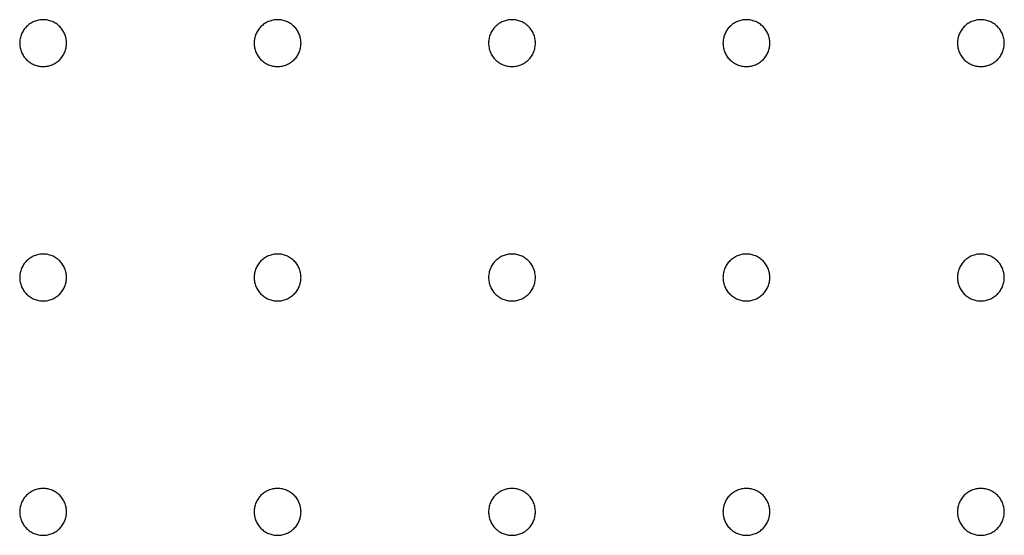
# Model space of a CAD drawing. Header units: millimetres. Extents: x 0 to 80, y 0 to 105.
# Tile 64 of 143: x 65 to 69, y 34 to 36. Entities that reach past the tile are written whole.
import ezdxf

# ---------------------------------------------------------------- set-up
doc = ezdxf.new("R2010")
doc.units = ezdxf.units.MM
doc.layers.add('CHROME', color=7, linetype='Continuous')

msp = doc.modelspace()

# ---------------------------------------------------------------- linework, layer by layer
at = {"layer": 'CHROME'}
for points in [[(65.1, 36), (65.0999, 36.0049), (65.0995, 36.0098), (65.0989, 36.0147), (65.0981, 36.0195), (65.097, 36.0243), (65.0957, 36.029), (65.0942, 36.0337), (65.0924, 36.0383), (65.0904, 36.0428), (65.0882, 36.0471), (65.0858, 36.0514), (65.0832, 36.0556), (65.0803, 36.0596), (65.0773, 36.0635), (65.0741, 36.0672), (65.0707, 36.0707), (65.0672, 36.0741), (65.0635, 36.0773), (65.0596, 36.0803), (65.0556, 36.0832), (65.0514, 36.0858), (65.0471, 36.0882), (65.0428, 36.0904), (65.0383, 36.0924), (65.0337, 36.0942), (65.029, 36.0957), (65.0243, 36.097), (65.0195, 36.0981), (65.0147, 36.0989), (65.0098, 36.0995), (65.0049, 36.0999), (65, 36.1), (64.9951, 36.0999), (64.9902, 36.0995), (64.9853, 36.0989), (64.9805, 36.0981), (64.9757, 36.097), (64.971, 36.0957), (64.9663, 36.0942), (64.9617, 36.0924), (64.9572, 36.0904), (64.9529, 36.0882), (64.9486, 36.0858), (64.9444, 36.0832), (64.9404, 36.0803), (64.9365, 36.0773), (64.9328, 36.0741), (64.9293, 36.0707), (64.9259, 36.0672), (64.9227, 36.0635), (64.9197, 36.0596), (64.9168, 36.0556), (64.9142, 36.0514), (64.9118, 36.0471), (64.9096, 36.0428), (64.9076, 36.0383), (64.9058, 36.0337), (64.9043, 36.029), (64.903, 36.0243), (64.9019, 36.0195), (64.9011, 36.0147), (64.9005, 36.0098), (64.9001, 36.0049), (64.9, 36), (64.9001, 35.9951), (64.9005, 35.9902), (64.9011, 35.9853), (64.9019, 35.9805), (64.903, 35.9757), (64.9043, 35.971), (64.9058, 35.9663), (64.9076, 35.9617), (64.9096, 35.9572), (64.9118, 35.9529), (64.9142, 35.9486), (64.9168, 35.9444), (64.9197, 35.9404), (64.9227, 35.9365), (64.9259, 35.9328), (64.9293, 35.9293), (64.9328, 35.9259), (64.9365, 35.9227), (64.9404, 35.9197), (64.9444, 35.9168), (64.9486, 35.9142), (64.9529, 35.9118), (64.9572, 35.9096), (64.9617, 35.9076), (64.9663, 35.9058), (64.971, 35.9043), (64.9757, 35.903), (64.9805, 35.9019), (64.9853, 35.9011), (64.9902, 35.9005), (64.9951, 35.9001), (65, 35.9), (65.0049, 35.9001), (65.0098, 35.9005), (65.0147, 35.9011), (65.0195, 35.9019), (65.0243, 35.903), (65.029, 35.9043), (65.0337, 35.9058), (65.0383, 35.9076), (65.0428, 35.9096), (65.0471, 35.9118), (65.0514, 35.9142), (65.0556, 35.9168), (65.0596, 35.9197), (65.0635, 35.9227), (65.0672, 35.9259), (65.0707, 35.9293), (65.0741, 35.9328), (65.0773, 35.9365), (65.0803, 35.9404), (65.0832, 35.9444), (65.0858, 35.9486), (65.0882, 35.9529), (65.0904, 35.9572), (65.0924, 35.9617), (65.0942, 35.9663), (65.0957, 35.971), (65.097, 35.9757), (65.0981, 35.9805), (65.0989, 35.9853), (65.0995, 35.9902), (65.0999, 35.9951)], [(66.1, 36), (66.0999, 36.0049), (66.0995, 36.0098), (66.0989, 36.0147), (66.0981, 36.0195), (66.097, 36.0243), (66.0957, 36.029), (66.0942, 36.0337), (66.0924, 36.0383), (66.0904, 36.0428), (66.0882, 36.0471), (66.0858, 36.0514), (66.0832, 36.0556), (66.0803, 36.0596), (66.0773, 36.0635), (66.0741, 36.0672), (66.0707, 36.0707), (66.0672, 36.0741), (66.0635, 36.0773), (66.0596, 36.0803), (66.0556, 36.0832), (66.0514, 36.0858), (66.0471, 36.0882), (66.0428, 36.0904), (66.0383, 36.0924), (66.0337, 36.0942), (66.029, 36.0957), (66.0243, 36.097), (66.0195, 36.0981), (66.0147, 36.0989), (66.0098, 36.0995), (66.0049, 36.0999), (66, 36.1), (65.9951, 36.0999), (65.9902, 36.0995), (65.9853, 36.0989), (65.9805, 36.0981), (65.9757, 36.097), (65.971, 36.0957), (65.9663, 36.0942), (65.9617, 36.0924), (65.9572, 36.0904), (65.9529, 36.0882), (65.9486, 36.0858), (65.9444, 36.0832), (65.9404, 36.0803), (65.9365, 36.0773), (65.9328, 36.0741), (65.9293, 36.0707), (65.9259, 36.0672), (65.9227, 36.0635), (65.9197, 36.0596), (65.9168, 36.0556), (65.9142, 36.0514), (65.9118, 36.0471), (65.9096, 36.0428), (65.9076, 36.0383), (65.9058, 36.0337), (65.9043, 36.029), (65.903, 36.0243), (65.9019, 36.0195), (65.9011, 36.0147), (65.9005, 36.0098), (65.9001, 36.0049), (65.9, 36), (65.9001, 35.9951), (65.9005, 35.9902), (65.9011, 35.9853), (65.9019, 35.9805), (65.903, 35.9757), (65.9043, 35.971), (65.9058, 35.9663), (65.9076, 35.9617), (65.9096, 35.9572), (65.9118, 35.9529), (65.9142, 35.9486), (65.9168, 35.9444), (65.9197, 35.9404), (65.9227, 35.9365), (65.9259, 35.9328), (65.9293, 35.9293), (65.9328, 35.9259), (65.9365, 35.9227), (65.9404, 35.9197), (65.9444, 35.9168), (65.9486, 35.9142), (65.9529, 35.9118), (65.9572, 35.9096), (65.9617, 35.9076), (65.9663, 35.9058), (65.971, 35.9043), (65.9757, 35.903), (65.9805, 35.9019), (65.9853, 35.9011), (65.9902, 35.9005), (65.9951, 35.9001), (66, 35.9), (66.0049, 35.9001), (66.0098, 35.9005), (66.0147, 35.9011), (66.0195, 35.9019), (66.0243, 35.903), (66.029, 35.9043), (66.0337, 35.9058), (66.0383, 35.9076), (66.0428, 35.9096), (66.0471, 35.9118), (66.0514, 35.9142), (66.0556, 35.9168), (66.0596, 35.9197), (66.0635, 35.9227), (66.0672, 35.9259), (66.0707, 35.9293), (66.0741, 35.9328), (66.0773, 35.9365), (66.0803, 35.9404), (66.0832, 35.9444), (66.0858, 35.9486), (66.0882, 35.9529), (66.0904, 35.9572), (66.0924, 35.9617), (66.0942, 35.9663), (66.0957, 35.971), (66.097, 35.9757), (66.0981, 35.9805), (66.0989, 35.9853), (66.0995, 35.9902), (66.0999, 35.9951)], [(67.1, 36), (67.0999, 36.0049), (67.0995, 36.0098), (67.0989, 36.0147), (67.0981, 36.0195), (67.097, 36.0243), (67.0957, 36.029), (67.0942, 36.0337), (67.0924, 36.0383), (67.0904, 36.0428), (67.0882, 36.0471), (67.0858, 36.0514), (67.0832, 36.0556), (67.0803, 36.0596), (67.0773, 36.0635), (67.0741, 36.0672), (67.0707, 36.0707), (67.0672, 36.0741), (67.0635, 36.0773), (67.0596, 36.0803), (67.0556, 36.0832), (67.0514, 36.0858), (67.0471, 36.0882), (67.0428, 36.0904), (67.0383, 36.0924), (67.0337, 36.0942), (67.029, 36.0957), (67.0243, 36.097), (67.0195, 36.0981), (67.0147, 36.0989), (67.0098, 36.0995), (67.0049, 36.0999), (67, 36.1), (66.9951, 36.0999), (66.9902, 36.0995), (66.9853, 36.0989), (66.9805, 36.0981), (66.9757, 36.097), (66.971, 36.0957), (66.9663, 36.0942), (66.9617, 36.0924), (66.9572, 36.0904), (66.9529, 36.0882), (66.9486, 36.0858), (66.9444, 36.0832), (66.9404, 36.0803), (66.9365, 36.0773), (66.9328, 36.0741), (66.9293, 36.0707), (66.9259, 36.0672), (66.9227, 36.0635), (66.9197, 36.0596), (66.9168, 36.0556), (66.9142, 36.0514), (66.9118, 36.0471), (66.9096, 36.0428), (66.9076, 36.0383), (66.9058, 36.0337), (66.9043, 36.029), (66.903, 36.0243), (66.9019, 36.0195), (66.9011, 36.0147), (66.9005, 36.0098), (66.9001, 36.0049), (66.9, 36), (66.9001, 35.9951), (66.9005, 35.9902), (66.9011, 35.9853), (66.9019, 35.9805), (66.903, 35.9757), (66.9043, 35.971), (66.9058, 35.9663), (66.9076, 35.9617), (66.9096, 35.9572), (66.9118, 35.9529), (66.9142, 35.9486), (66.9168, 35.9444), (66.9197, 35.9404), (66.9227, 35.9365), (66.9259, 35.9328), (66.9293, 35.9293), (66.9328, 35.9259), (66.9365, 35.9227), (66.9404, 35.9197), (66.9444, 35.9168), (66.9486, 35.9142), (66.9529, 35.9118), (66.9572, 35.9096), (66.9617, 35.9076), (66.9663, 35.9058), (66.971, 35.9043), (66.9757, 35.903), (66.9805, 35.9019), (66.9853, 35.9011), (66.9902, 35.9005), (66.9951, 35.9001), (67, 35.9), (67.0049, 35.9001), (67.0098, 35.9005), (67.0147, 35.9011), (67.0195, 35.9019), (67.0243, 35.903), (67.029, 35.9043), (67.0337, 35.9058), (67.0383, 35.9076), (67.0428, 35.9096), (67.0471, 35.9118), (67.0514, 35.9142), (67.0556, 35.9168), (67.0596, 35.9197), (67.0635, 35.9227), (67.0672, 35.9259), (67.0707, 35.9293), (67.0741, 35.9328), (67.0773, 35.9365), (67.0803, 35.9404), (67.0832, 35.9444), (67.0858, 35.9486), (67.0882, 35.9529), (67.0904, 35.9572), (67.0924, 35.9617), (67.0942, 35.9663), (67.0957, 35.971), (67.097, 35.9757), (67.0981, 35.9805), (67.0989, 35.9853), (67.0995, 35.9902), (67.0999, 35.9951)], [(68.1, 36), (68.0999, 36.0049), (68.0995, 36.0098), (68.0989, 36.0147), (68.0981, 36.0195), (68.097, 36.0243), (68.0957, 36.029), (68.0942, 36.0337), (68.0924, 36.0383), (68.0904, 36.0428), (68.0882, 36.0471), (68.0858, 36.0514), (68.0832, 36.0556), (68.0803, 36.0596), (68.0773, 36.0635), (68.0741, 36.0672), (68.0707, 36.0707), (68.0672, 36.0741), (68.0635, 36.0773), (68.0596, 36.0803), (68.0556, 36.0832), (68.0514, 36.0858), (68.0471, 36.0882), (68.0428, 36.0904), (68.0383, 36.0924), (68.0337, 36.0942), (68.029, 36.0957), (68.0243, 36.097), (68.0195, 36.0981), (68.0147, 36.0989), (68.0098, 36.0995), (68.0049, 36.0999), (68, 36.1), (67.9951, 36.0999), (67.9902, 36.0995), (67.9853, 36.0989), (67.9805, 36.0981), (67.9757, 36.097), (67.971, 36.0957), (67.9663, 36.0942), (67.9617, 36.0924), (67.9572, 36.0904), (67.9529, 36.0882), (67.9486, 36.0858), (67.9444, 36.0832), (67.9404, 36.0803), (67.9365, 36.0773), (67.9328, 36.0741), (67.9293, 36.0707), (67.9259, 36.0672), (67.9227, 36.0635), (67.9197, 36.0596), (67.9168, 36.0556), (67.9142, 36.0514), (67.9118, 36.0471), (67.9096, 36.0428), (67.9076, 36.0383), (67.9058, 36.0337), (67.9043, 36.029), (67.903, 36.0243), (67.9019, 36.0195), (67.9011, 36.0147), (67.9005, 36.0098), (67.9001, 36.0049), (67.9, 36), (67.9001, 35.9951), (67.9005, 35.9902), (67.9011, 35.9853), (67.9019, 35.9805), (67.903, 35.9757), (67.9043, 35.971), (67.9058, 35.9663), (67.9076, 35.9617), (67.9096, 35.9572), (67.9118, 35.9529), (67.9142, 35.9486), (67.9168, 35.9444), (67.9197, 35.9404), (67.9227, 35.9365), (67.9259, 35.9328), (67.9293, 35.9293), (67.9328, 35.9259), (67.9365, 35.9227), (67.9404, 35.9197), (67.9444, 35.9168), (67.9486, 35.9142), (67.9529, 35.9118), (67.9572, 35.9096), (67.9617, 35.9076), (67.9663, 35.9058), (67.971, 35.9043), (67.9757, 35.903), (67.9805, 35.9019), (67.9853, 35.9011), (67.9902, 35.9005), (67.9951, 35.9001), (68, 35.9), (68.0049, 35.9001), (68.0098, 35.9005), (68.0147, 35.9011), (68.0195, 35.9019), (68.0243, 35.903), (68.029, 35.9043), (68.0337, 35.9058), (68.0383, 35.9076), (68.0428, 35.9096), (68.0471, 35.9118), (68.0514, 35.9142), (68.0556, 35.9168), (68.0596, 35.9197), (68.0635, 35.9227), (68.0672, 35.9259), (68.0707, 35.9293), (68.0741, 35.9328), (68.0773, 35.9365), (68.0803, 35.9404), (68.0832, 35.9444), (68.0858, 35.9486), (68.0882, 35.9529), (68.0904, 35.9572), (68.0924, 35.9617), (68.0942, 35.9663), (68.0957, 35.971), (68.097, 35.9757), (68.0981, 35.9805), (68.0989, 35.9853), (68.0995, 35.9902), (68.0999, 35.9951)], [(69.1, 36), (69.0999, 36.0049), (69.0995, 36.0098), (69.0989, 36.0147), (69.0981, 36.0195), (69.097, 36.0243), (69.0957, 36.029), (69.0942, 36.0337), (69.0924, 36.0383), (69.0904, 36.0428), (69.0882, 36.0471), (69.0858, 36.0514), (69.0832, 36.0556), (69.0803, 36.0596), (69.0773, 36.0635), (69.0741, 36.0672), (69.0707, 36.0707), (69.0672, 36.0741), (69.0635, 36.0773), (69.0596, 36.0803), (69.0556, 36.0832), (69.0514, 36.0858), (69.0471, 36.0882), (69.0428, 36.0904), (69.0383, 36.0924), (69.0337, 36.0942), (69.029, 36.0957), (69.0243, 36.097), (69.0195, 36.0981), (69.0147, 36.0989), (69.0098, 36.0995), (69.0049, 36.0999), (69, 36.1), (68.9951, 36.0999), (68.9902, 36.0995), (68.9853, 36.0989), (68.9805, 36.0981), (68.9757, 36.097), (68.971, 36.0957), (68.9663, 36.0942), (68.9617, 36.0924), (68.9572, 36.0904), (68.9529, 36.0882), (68.9486, 36.0858), (68.9444, 36.0832), (68.9404, 36.0803), (68.9365, 36.0773), (68.9328, 36.0741), (68.9293, 36.0707), (68.9259, 36.0672), (68.9227, 36.0635), (68.9197, 36.0596), (68.9168, 36.0556), (68.9142, 36.0514), (68.9118, 36.0471), (68.9096, 36.0428), (68.9076, 36.0383), (68.9058, 36.0337), (68.9043, 36.029), (68.903, 36.0243), (68.9019, 36.0195), (68.9011, 36.0147), (68.9005, 36.0098), (68.9001, 36.0049), (68.9, 36), (68.9001, 35.9951), (68.9005, 35.9902), (68.9011, 35.9853), (68.9019, 35.9805), (68.903, 35.9757), (68.9043, 35.971), (68.9058, 35.9663), (68.9076, 35.9617), (68.9096, 35.9572), (68.9118, 35.9529), (68.9142, 35.9486), (68.9168, 35.9444), (68.9197, 35.9404), (68.9227, 35.9365), (68.9259, 35.9328), (68.9293, 35.9293), (68.9328, 35.9259), (68.9365, 35.9227), (68.9404, 35.9197), (68.9444, 35.9168), (68.9486, 35.9142), (68.9529, 35.9118), (68.9572, 35.9096), (68.9617, 35.9076), (68.9663, 35.9058), (68.971, 35.9043), (68.9757, 35.903), (68.9805, 35.9019), (68.9853, 35.9011), (68.9902, 35.9005), (68.9951, 35.9001), (69, 35.9), (69.0049, 35.9001), (69.0098, 35.9005), (69.0147, 35.9011), (69.0195, 35.9019), (69.0243, 35.903), (69.029, 35.9043), (69.0337, 35.9058), (69.0383, 35.9076), (69.0428, 35.9096), (69.0471, 35.9118), (69.0514, 35.9142), (69.0556, 35.9168), (69.0596, 35.9197), (69.0635, 35.9227), (69.0672, 35.9259), (69.0707, 35.9293), (69.0741, 35.9328), (69.0773, 35.9365), (69.0803, 35.9404), (69.0832, 35.9444), (69.0858, 35.9486), (69.0882, 35.9529), (69.0904, 35.9572), (69.0924, 35.9617), (69.0942, 35.9663), (69.0957, 35.971), (69.097, 35.9757), (69.0981, 35.9805), (69.0989, 35.9853), (69.0995, 35.9902), (69.0999, 35.9951)], [(65.1, 35), (65.0999, 35.0049), (65.0995, 35.0098), (65.0989, 35.0147), (65.0981, 35.0195), (65.097, 35.0243), (65.0957, 35.029), (65.0942, 35.0337), (65.0924, 35.0383), (65.0904, 35.0428), (65.0882, 35.0471), (65.0858, 35.0514), (65.0832, 35.0556), (65.0803, 35.0596), (65.0773, 35.0635), (65.0741, 35.0672), (65.0707, 35.0707), (65.0672, 35.0741), (65.0635, 35.0773), (65.0596, 35.0803), (65.0556, 35.0832), (65.0514, 35.0858), (65.0471, 35.0882), (65.0428, 35.0904), (65.0383, 35.0924), (65.0337, 35.0942), (65.029, 35.0957), (65.0243, 35.097), (65.0195, 35.0981), (65.0147, 35.0989), (65.0098, 35.0995), (65.0049, 35.0999), (65, 35.1), (64.9951, 35.0999), (64.9902, 35.0995), (64.9853, 35.0989), (64.9805, 35.0981), (64.9757, 35.097), (64.971, 35.0957), (64.9663, 35.0942), (64.9617, 35.0924), (64.9572, 35.0904), (64.9529, 35.0882), (64.9486, 35.0858), (64.9444, 35.0832), (64.9404, 35.0803), (64.9365, 35.0773), (64.9328, 35.0741), (64.9293, 35.0707), (64.9259, 35.0672), (64.9227, 35.0635), (64.9197, 35.0596), (64.9168, 35.0556), (64.9142, 35.0514), (64.9118, 35.0471), (64.9096, 35.0428), (64.9076, 35.0383), (64.9058, 35.0337), (64.9043, 35.029), (64.903, 35.0243), (64.9019, 35.0195), (64.9011, 35.0147), (64.9005, 35.0098), (64.9001, 35.0049), (64.9, 35), (64.9001, 34.9951), (64.9005, 34.9902), (64.9011, 34.9853), (64.9019, 34.9805), (64.903, 34.9757), (64.9043, 34.971), (64.9058, 34.9663), (64.9076, 34.9617), (64.9096, 34.9572), (64.9118, 34.9529), (64.9142, 34.9486), (64.9168, 34.9444), (64.9197, 34.9404), (64.9227, 34.9365), (64.9259, 34.9328), (64.9293, 34.9293), (64.9328, 34.9259), (64.9365, 34.9227), (64.9404, 34.9197), (64.9444, 34.9168), (64.9486, 34.9142), (64.9529, 34.9118), (64.9572, 34.9096), (64.9617, 34.9076), (64.9663, 34.9058), (64.971, 34.9043), (64.9757, 34.903), (64.9805, 34.9019), (64.9853, 34.9011), (64.9902, 34.9005), (64.9951, 34.9001), (65, 34.9), (65.0049, 34.9001), (65.0098, 34.9005), (65.0147, 34.9011), (65.0195, 34.9019), (65.0243, 34.903), (65.029, 34.9043), (65.0337, 34.9058), (65.0383, 34.9076), (65.0428, 34.9096), (65.0471, 34.9118), (65.0514, 34.9142), (65.0556, 34.9168), (65.0596, 34.9197), (65.0635, 34.9227), (65.0672, 34.9259), (65.0707, 34.9293), (65.0741, 34.9328), (65.0773, 34.9365), (65.0803, 34.9404), (65.0832, 34.9444), (65.0858, 34.9486), (65.0882, 34.9529), (65.0904, 34.9572), (65.0924, 34.9617), (65.0942, 34.9663), (65.0957, 34.971), (65.097, 34.9757), (65.0981, 34.9805), (65.0989, 34.9853), (65.0995, 34.9902), (65.0999, 34.9951)], [(66.1, 35), (66.0999, 35.0049), (66.0995, 35.0098), (66.0989, 35.0147), (66.0981, 35.0195), (66.097, 35.0243), (66.0957, 35.029), (66.0942, 35.0337), (66.0924, 35.0383), (66.0904, 35.0428), (66.0882, 35.0471), (66.0858, 35.0514), (66.0832, 35.0556), (66.0803, 35.0596), (66.0773, 35.0635), (66.0741, 35.0672), (66.0707, 35.0707), (66.0672, 35.0741), (66.0635, 35.0773), (66.0596, 35.0803), (66.0556, 35.0832), (66.0514, 35.0858), (66.0471, 35.0882), (66.0428, 35.0904), (66.0383, 35.0924), (66.0337, 35.0942), (66.029, 35.0957), (66.0243, 35.097), (66.0195, 35.0981), (66.0147, 35.0989), (66.0098, 35.0995), (66.0049, 35.0999), (66, 35.1), (65.9951, 35.0999), (65.9902, 35.0995), (65.9853, 35.0989), (65.9805, 35.0981), (65.9757, 35.097), (65.971, 35.0957), (65.9663, 35.0942), (65.9617, 35.0924), (65.9572, 35.0904), (65.9529, 35.0882), (65.9486, 35.0858), (65.9444, 35.0832), (65.9404, 35.0803), (65.9365, 35.0773), (65.9328, 35.0741), (65.9293, 35.0707), (65.9259, 35.0672), (65.9227, 35.0635), (65.9197, 35.0596), (65.9168, 35.0556), (65.9142, 35.0514), (65.9118, 35.0471), (65.9096, 35.0428), (65.9076, 35.0383), (65.9058, 35.0337), (65.9043, 35.029), (65.903, 35.0243), (65.9019, 35.0195), (65.9011, 35.0147), (65.9005, 35.0098), (65.9001, 35.0049), (65.9, 35), (65.9001, 34.9951), (65.9005, 34.9902), (65.9011, 34.9853), (65.9019, 34.9805), (65.903, 34.9757), (65.9043, 34.971), (65.9058, 34.9663), (65.9076, 34.9617), (65.9096, 34.9572), (65.9118, 34.9529), (65.9142, 34.9486), (65.9168, 34.9444), (65.9197, 34.9404), (65.9227, 34.9365), (65.9259, 34.9328), (65.9293, 34.9293), (65.9328, 34.9259), (65.9365, 34.9227), (65.9404, 34.9197), (65.9444, 34.9168), (65.9486, 34.9142), (65.9529, 34.9118), (65.9572, 34.9096), (65.9617, 34.9076), (65.9663, 34.9058), (65.971, 34.9043), (65.9757, 34.903), (65.9805, 34.9019), (65.9853, 34.9011), (65.9902, 34.9005), (65.9951, 34.9001), (66, 34.9), (66.0049, 34.9001), (66.0098, 34.9005), (66.0147, 34.9011), (66.0195, 34.9019), (66.0243, 34.903), (66.029, 34.9043), (66.0337, 34.9058), (66.0383, 34.9076), (66.0428, 34.9096), (66.0471, 34.9118), (66.0514, 34.9142), (66.0556, 34.9168), (66.0596, 34.9197), (66.0635, 34.9227), (66.0672, 34.9259), (66.0707, 34.9293), (66.0741, 34.9328), (66.0773, 34.9365), (66.0803, 34.9404), (66.0832, 34.9444), (66.0858, 34.9486), (66.0882, 34.9529), (66.0904, 34.9572), (66.0924, 34.9617), (66.0942, 34.9663), (66.0957, 34.971), (66.097, 34.9757), (66.0981, 34.9805), (66.0989, 34.9853), (66.0995, 34.9902), (66.0999, 34.9951)], [(67.1, 35), (67.0999, 35.0049), (67.0995, 35.0098), (67.0989, 35.0147), (67.0981, 35.0195), (67.097, 35.0243), (67.0957, 35.029), (67.0942, 35.0337), (67.0924, 35.0383), (67.0904, 35.0428), (67.0882, 35.0471), (67.0858, 35.0514), (67.0832, 35.0556), (67.0803, 35.0596), (67.0773, 35.0635), (67.0741, 35.0672), (67.0707, 35.0707), (67.0672, 35.0741), (67.0635, 35.0773), (67.0596, 35.0803), (67.0556, 35.0832), (67.0514, 35.0858), (67.0471, 35.0882), (67.0428, 35.0904), (67.0383, 35.0924), (67.0337, 35.0942), (67.029, 35.0957), (67.0243, 35.097), (67.0195, 35.0981), (67.0147, 35.0989), (67.0098, 35.0995), (67.0049, 35.0999), (67, 35.1), (66.9951, 35.0999), (66.9902, 35.0995), (66.9853, 35.0989), (66.9805, 35.0981), (66.9757, 35.097), (66.971, 35.0957), (66.9663, 35.0942), (66.9617, 35.0924), (66.9572, 35.0904), (66.9529, 35.0882), (66.9486, 35.0858), (66.9444, 35.0832), (66.9404, 35.0803), (66.9365, 35.0773), (66.9328, 35.0741), (66.9293, 35.0707), (66.9259, 35.0672), (66.9227, 35.0635), (66.9197, 35.0596), (66.9168, 35.0556), (66.9142, 35.0514), (66.9118, 35.0471), (66.9096, 35.0428), (66.9076, 35.0383), (66.9058, 35.0337), (66.9043, 35.029), (66.903, 35.0243), (66.9019, 35.0195), (66.9011, 35.0147), (66.9005, 35.0098), (66.9001, 35.0049), (66.9, 35), (66.9001, 34.9951), (66.9005, 34.9902), (66.9011, 34.9853), (66.9019, 34.9805), (66.903, 34.9757), (66.9043, 34.971), (66.9058, 34.9663), (66.9076, 34.9617), (66.9096, 34.9572), (66.9118, 34.9529), (66.9142, 34.9486), (66.9168, 34.9444), (66.9197, 34.9404), (66.9227, 34.9365), (66.9259, 34.9328), (66.9293, 34.9293), (66.9328, 34.9259), (66.9365, 34.9227), (66.9404, 34.9197), (66.9444, 34.9168), (66.9486, 34.9142), (66.9529, 34.9118), (66.9572, 34.9096), (66.9617, 34.9076), (66.9663, 34.9058), (66.971, 34.9043), (66.9757, 34.903), (66.9805, 34.9019), (66.9853, 34.9011), (66.9902, 34.9005), (66.9951, 34.9001), (67, 34.9), (67.0049, 34.9001), (67.0098, 34.9005), (67.0147, 34.9011), (67.0195, 34.9019), (67.0243, 34.903), (67.029, 34.9043), (67.0337, 34.9058), (67.0383, 34.9076), (67.0428, 34.9096), (67.0471, 34.9118), (67.0514, 34.9142), (67.0556, 34.9168), (67.0596, 34.9197), (67.0635, 34.9227), (67.0672, 34.9259), (67.0707, 34.9293), (67.0741, 34.9328), (67.0773, 34.9365), (67.0803, 34.9404), (67.0832, 34.9444), (67.0858, 34.9486), (67.0882, 34.9529), (67.0904, 34.9572), (67.0924, 34.9617), (67.0942, 34.9663), (67.0957, 34.971), (67.097, 34.9757), (67.0981, 34.9805), (67.0989, 34.9853), (67.0995, 34.9902), (67.0999, 34.9951)], [(68.1, 35), (68.0999, 35.0049), (68.0995, 35.0098), (68.0989, 35.0147), (68.0981, 35.0195), (68.097, 35.0243), (68.0957, 35.029), (68.0942, 35.0337), (68.0924, 35.0383), (68.0904, 35.0428), (68.0882, 35.0471), (68.0858, 35.0514), (68.0832, 35.0556), (68.0803, 35.0596), (68.0773, 35.0635), (68.0741, 35.0672), (68.0707, 35.0707), (68.0672, 35.0741), (68.0635, 35.0773), (68.0596, 35.0803), (68.0556, 35.0832), (68.0514, 35.0858), (68.0471, 35.0882), (68.0428, 35.0904), (68.0383, 35.0924), (68.0337, 35.0942), (68.029, 35.0957), (68.0243, 35.097), (68.0195, 35.0981), (68.0147, 35.0989), (68.0098, 35.0995), (68.0049, 35.0999), (68, 35.1), (67.9951, 35.0999), (67.9902, 35.0995), (67.9853, 35.0989), (67.9805, 35.0981), (67.9757, 35.097), (67.971, 35.0957), (67.9663, 35.0942), (67.9617, 35.0924), (67.9572, 35.0904), (67.9529, 35.0882), (67.9486, 35.0858), (67.9444, 35.0832), (67.9404, 35.0803), (67.9365, 35.0773), (67.9328, 35.0741), (67.9293, 35.0707), (67.9259, 35.0672), (67.9227, 35.0635), (67.9197, 35.0596), (67.9168, 35.0556), (67.9142, 35.0514), (67.9118, 35.0471), (67.9096, 35.0428), (67.9076, 35.0383), (67.9058, 35.0337), (67.9043, 35.029), (67.903, 35.0243), (67.9019, 35.0195), (67.9011, 35.0147), (67.9005, 35.0098), (67.9001, 35.0049), (67.9, 35), (67.9001, 34.9951), (67.9005, 34.9902), (67.9011, 34.9853), (67.9019, 34.9805), (67.903, 34.9757), (67.9043, 34.971), (67.9058, 34.9663), (67.9076, 34.9617), (67.9096, 34.9572), (67.9118, 34.9529), (67.9142, 34.9486), (67.9168, 34.9444), (67.9197, 34.9404), (67.9227, 34.9365), (67.9259, 34.9328), (67.9293, 34.9293), (67.9328, 34.9259), (67.9365, 34.9227), (67.9404, 34.9197), (67.9444, 34.9168), (67.9486, 34.9142), (67.9529, 34.9118), (67.9572, 34.9096), (67.9617, 34.9076), (67.9663, 34.9058), (67.971, 34.9043), (67.9757, 34.903), (67.9805, 34.9019), (67.9853, 34.9011), (67.9902, 34.9005), (67.9951, 34.9001), (68, 34.9), (68.0049, 34.9001), (68.0098, 34.9005), (68.0147, 34.9011), (68.0195, 34.9019), (68.0243, 34.903), (68.029, 34.9043), (68.0337, 34.9058), (68.0383, 34.9076), (68.0428, 34.9096), (68.0471, 34.9118), (68.0514, 34.9142), (68.0556, 34.9168), (68.0596, 34.9197), (68.0635, 34.9227), (68.0672, 34.9259), (68.0707, 34.9293), (68.0741, 34.9328), (68.0773, 34.9365), (68.0803, 34.9404), (68.0832, 34.9444), (68.0858, 34.9486), (68.0882, 34.9529), (68.0904, 34.9572), (68.0924, 34.9617), (68.0942, 34.9663), (68.0957, 34.971), (68.097, 34.9757), (68.0981, 34.9805), (68.0989, 34.9853), (68.0995, 34.9902), (68.0999, 34.9951)], [(69.1, 35), (69.0999, 35.0049), (69.0995, 35.0098), (69.0989, 35.0147), (69.0981, 35.0195), (69.097, 35.0243), (69.0957, 35.029), (69.0942, 35.0337), (69.0924, 35.0383), (69.0904, 35.0428), (69.0882, 35.0471), (69.0858, 35.0514), (69.0832, 35.0556), (69.0803, 35.0596), (69.0773, 35.0635), (69.0741, 35.0672), (69.0707, 35.0707), (69.0672, 35.0741), (69.0635, 35.0773), (69.0596, 35.0803), (69.0556, 35.0832), (69.0514, 35.0858), (69.0471, 35.0882), (69.0428, 35.0904), (69.0383, 35.0924), (69.0337, 35.0942), (69.029, 35.0957), (69.0243, 35.097), (69.0195, 35.0981), (69.0147, 35.0989), (69.0098, 35.0995), (69.0049, 35.0999), (69, 35.1), (68.9951, 35.0999), (68.9902, 35.0995), (68.9853, 35.0989), (68.9805, 35.0981), (68.9757, 35.097), (68.971, 35.0957), (68.9663, 35.0942), (68.9617, 35.0924), (68.9572, 35.0904), (68.9529, 35.0882), (68.9486, 35.0858), (68.9444, 35.0832), (68.9404, 35.0803), (68.9365, 35.0773), (68.9328, 35.0741), (68.9293, 35.0707), (68.9259, 35.0672), (68.9227, 35.0635), (68.9197, 35.0596), (68.9168, 35.0556), (68.9142, 35.0514), (68.9118, 35.0471), (68.9096, 35.0428), (68.9076, 35.0383), (68.9058, 35.0337), (68.9043, 35.029), (68.903, 35.0243), (68.9019, 35.0195), (68.9011, 35.0147), (68.9005, 35.0098), (68.9001, 35.0049), (68.9, 35), (68.9001, 34.9951), (68.9005, 34.9902), (68.9011, 34.9853), (68.9019, 34.9805), (68.903, 34.9757), (68.9043, 34.971), (68.9058, 34.9663), (68.9076, 34.9617), (68.9096, 34.9572), (68.9118, 34.9529), (68.9142, 34.9486), (68.9168, 34.9444), (68.9197, 34.9404), (68.9227, 34.9365), (68.9259, 34.9328), (68.9293, 34.9293), (68.9328, 34.9259), (68.9365, 34.9227), (68.9404, 34.9197), (68.9444, 34.9168), (68.9486, 34.9142), (68.9529, 34.9118), (68.9572, 34.9096), (68.9617, 34.9076), (68.9663, 34.9058), (68.971, 34.9043), (68.9757, 34.903), (68.9805, 34.9019), (68.9853, 34.9011), (68.9902, 34.9005), (68.9951, 34.9001), (69, 34.9), (69.0049, 34.9001), (69.0098, 34.9005), (69.0147, 34.9011), (69.0195, 34.9019), (69.0243, 34.903), (69.029, 34.9043), (69.0337, 34.9058), (69.0383, 34.9076), (69.0428, 34.9096), (69.0471, 34.9118), (69.0514, 34.9142), (69.0556, 34.9168), (69.0596, 34.9197), (69.0635, 34.9227), (69.0672, 34.9259), (69.0707, 34.9293), (69.0741, 34.9328), (69.0773, 34.9365), (69.0803, 34.9404), (69.0832, 34.9444), (69.0858, 34.9486), (69.0882, 34.9529), (69.0904, 34.9572), (69.0924, 34.9617), (69.0942, 34.9663), (69.0957, 34.971), (69.097, 34.9757), (69.0981, 34.9805), (69.0989, 34.9853), (69.0995, 34.9902), (69.0999, 34.9951)], [(65.1, 34), (65.0999, 34.0049), (65.0995, 34.0098), (65.0989, 34.0147), (65.0981, 34.0195), (65.097, 34.0243), (65.0957, 34.029), (65.0942, 34.0337), (65.0924, 34.0383), (65.0904, 34.0428), (65.0882, 34.0471), (65.0858, 34.0514), (65.0832, 34.0556), (65.0803, 34.0596), (65.0773, 34.0635), (65.0741, 34.0672), (65.0707, 34.0707), (65.0672, 34.0741), (65.0635, 34.0773), (65.0596, 34.0803), (65.0556, 34.0832), (65.0514, 34.0858), (65.0471, 34.0882), (65.0428, 34.0904), (65.0383, 34.0924), (65.0337, 34.0942), (65.029, 34.0957), (65.0243, 34.097), (65.0195, 34.0981), (65.0147, 34.0989), (65.0098, 34.0995), (65.0049, 34.0999), (65, 34.1), (64.9951, 34.0999), (64.9902, 34.0995), (64.9853, 34.0989), (64.9805, 34.0981), (64.9757, 34.097), (64.971, 34.0957), (64.9663, 34.0942), (64.9617, 34.0924), (64.9572, 34.0904), (64.9529, 34.0882), (64.9486, 34.0858), (64.9444, 34.0832), (64.9404, 34.0803), (64.9365, 34.0773), (64.9328, 34.0741), (64.9293, 34.0707), (64.9259, 34.0672), (64.9227, 34.0635), (64.9197, 34.0596), (64.9168, 34.0556), (64.9142, 34.0514), (64.9118, 34.0471), (64.9096, 34.0428), (64.9076, 34.0383), (64.9058, 34.0337), (64.9043, 34.029), (64.903, 34.0243), (64.9019, 34.0195), (64.9011, 34.0147), (64.9005, 34.0098), (64.9001, 34.0049), (64.9, 34), (64.9001, 33.9951), (64.9005, 33.9902), (64.9011, 33.9853), (64.9019, 33.9805), (64.903, 33.9757), (64.9043, 33.971), (64.9058, 33.9663), (64.9076, 33.9617), (64.9096, 33.9572), (64.9118, 33.9529), (64.9142, 33.9486), (64.9168, 33.9444), (64.9197, 33.9404), (64.9227, 33.9365), (64.9259, 33.9328), (64.9293, 33.9293), (64.9328, 33.9259), (64.9365, 33.9227), (64.9404, 33.9197), (64.9444, 33.9168), (64.9486, 33.9142), (64.9529, 33.9118), (64.9572, 33.9096), (64.9617, 33.9076), (64.9663, 33.9058), (64.971, 33.9043), (64.9757, 33.903), (64.9805, 33.9019), (64.9853, 33.9011), (64.9902, 33.9005), (64.9951, 33.9001), (65, 33.9), (65.0049, 33.9001), (65.0098, 33.9005), (65.0147, 33.9011), (65.0195, 33.9019), (65.0243, 33.903), (65.029, 33.9043), (65.0337, 33.9058), (65.0383, 33.9076), (65.0428, 33.9096), (65.0471, 33.9118), (65.0514, 33.9142), (65.0556, 33.9168), (65.0596, 33.9197), (65.0635, 33.9227), (65.0672, 33.9259), (65.0707, 33.9293), (65.0741, 33.9328), (65.0773, 33.9365), (65.0803, 33.9404), (65.0832, 33.9444), (65.0858, 33.9486), (65.0882, 33.9529), (65.0904, 33.9572), (65.0924, 33.9617), (65.0942, 33.9663), (65.0957, 33.971), (65.097, 33.9757), (65.0981, 33.9805), (65.0989, 33.9853), (65.0995, 33.9902), (65.0999, 33.9951)], [(66.1, 34), (66.0999, 34.0049), (66.0995, 34.0098), (66.0989, 34.0147), (66.0981, 34.0195), (66.097, 34.0243), (66.0957, 34.029), (66.0942, 34.0337), (66.0924, 34.0383), (66.0904, 34.0428), (66.0882, 34.0471), (66.0858, 34.0514), (66.0832, 34.0556), (66.0803, 34.0596), (66.0773, 34.0635), (66.0741, 34.0672), (66.0707, 34.0707), (66.0672, 34.0741), (66.0635, 34.0773), (66.0596, 34.0803), (66.0556, 34.0832), (66.0514, 34.0858), (66.0471, 34.0882), (66.0428, 34.0904), (66.0383, 34.0924), (66.0337, 34.0942), (66.029, 34.0957), (66.0243, 34.097), (66.0195, 34.0981), (66.0147, 34.0989), (66.0098, 34.0995), (66.0049, 34.0999), (66, 34.1), (65.9951, 34.0999), (65.9902, 34.0995), (65.9853, 34.0989), (65.9805, 34.0981), (65.9757, 34.097), (65.971, 34.0957), (65.9663, 34.0942), (65.9617, 34.0924), (65.9572, 34.0904), (65.9529, 34.0882), (65.9486, 34.0858), (65.9444, 34.0832), (65.9404, 34.0803), (65.9365, 34.0773), (65.9328, 34.0741), (65.9293, 34.0707), (65.9259, 34.0672), (65.9227, 34.0635), (65.9197, 34.0596), (65.9168, 34.0556), (65.9142, 34.0514), (65.9118, 34.0471), (65.9096, 34.0428), (65.9076, 34.0383), (65.9058, 34.0337), (65.9043, 34.029), (65.903, 34.0243), (65.9019, 34.0195), (65.9011, 34.0147), (65.9005, 34.0098), (65.9001, 34.0049), (65.9, 34), (65.9001, 33.9951), (65.9005, 33.9902), (65.9011, 33.9853), (65.9019, 33.9805), (65.903, 33.9757), (65.9043, 33.971), (65.9058, 33.9663), (65.9076, 33.9617), (65.9096, 33.9572), (65.9118, 33.9529), (65.9142, 33.9486), (65.9168, 33.9444), (65.9197, 33.9404), (65.9227, 33.9365), (65.9259, 33.9328), (65.9293, 33.9293), (65.9328, 33.9259), (65.9365, 33.9227), (65.9404, 33.9197), (65.9444, 33.9168), (65.9486, 33.9142), (65.9529, 33.9118), (65.9572, 33.9096), (65.9617, 33.9076), (65.9663, 33.9058), (65.971, 33.9043), (65.9757, 33.903), (65.9805, 33.9019), (65.9853, 33.9011), (65.9902, 33.9005), (65.9951, 33.9001), (66, 33.9), (66.0049, 33.9001), (66.0098, 33.9005), (66.0147, 33.9011), (66.0195, 33.9019), (66.0243, 33.903), (66.029, 33.9043), (66.0337, 33.9058), (66.0383, 33.9076), (66.0428, 33.9096), (66.0471, 33.9118), (66.0514, 33.9142), (66.0556, 33.9168), (66.0596, 33.9197), (66.0635, 33.9227), (66.0672, 33.9259), (66.0707, 33.9293), (66.0741, 33.9328), (66.0773, 33.9365), (66.0803, 33.9404), (66.0832, 33.9444), (66.0858, 33.9486), (66.0882, 33.9529), (66.0904, 33.9572), (66.0924, 33.9617), (66.0942, 33.9663), (66.0957, 33.971), (66.097, 33.9757), (66.0981, 33.9805), (66.0989, 33.9853), (66.0995, 33.9902), (66.0999, 33.9951)], [(67.1, 34), (67.0999, 34.0049), (67.0995, 34.0098), (67.0989, 34.0147), (67.0981, 34.0195), (67.097, 34.0243), (67.0957, 34.029), (67.0942, 34.0337), (67.0924, 34.0383), (67.0904, 34.0428), (67.0882, 34.0471), (67.0858, 34.0514), (67.0832, 34.0556), (67.0803, 34.0596), (67.0773, 34.0635), (67.0741, 34.0672), (67.0707, 34.0707), (67.0672, 34.0741), (67.0635, 34.0773), (67.0596, 34.0803), (67.0556, 34.0832), (67.0514, 34.0858), (67.0471, 34.0882), (67.0428, 34.0904), (67.0383, 34.0924), (67.0337, 34.0942), (67.029, 34.0957), (67.0243, 34.097), (67.0195, 34.0981), (67.0147, 34.0989), (67.0098, 34.0995), (67.0049, 34.0999), (67, 34.1), (66.9951, 34.0999), (66.9902, 34.0995), (66.9853, 34.0989), (66.9805, 34.0981), (66.9757, 34.097), (66.971, 34.0957), (66.9663, 34.0942), (66.9617, 34.0924), (66.9572, 34.0904), (66.9529, 34.0882), (66.9486, 34.0858), (66.9444, 34.0832), (66.9404, 34.0803), (66.9365, 34.0773), (66.9328, 34.0741), (66.9293, 34.0707), (66.9259, 34.0672), (66.9227, 34.0635), (66.9197, 34.0596), (66.9168, 34.0556), (66.9142, 34.0514), (66.9118, 34.0471), (66.9096, 34.0428), (66.9076, 34.0383), (66.9058, 34.0337), (66.9043, 34.029), (66.903, 34.0243), (66.9019, 34.0195), (66.9011, 34.0147), (66.9005, 34.0098), (66.9001, 34.0049), (66.9, 34), (66.9001, 33.9951), (66.9005, 33.9902), (66.9011, 33.9853), (66.9019, 33.9805), (66.903, 33.9757), (66.9043, 33.971), (66.9058, 33.9663), (66.9076, 33.9617), (66.9096, 33.9572), (66.9118, 33.9529), (66.9142, 33.9486), (66.9168, 33.9444), (66.9197, 33.9404), (66.9227, 33.9365), (66.9259, 33.9328), (66.9293, 33.9293), (66.9328, 33.9259), (66.9365, 33.9227), (66.9404, 33.9197), (66.9444, 33.9168), (66.9486, 33.9142), (66.9529, 33.9118), (66.9572, 33.9096), (66.9617, 33.9076), (66.9663, 33.9058), (66.971, 33.9043), (66.9757, 33.903), (66.9805, 33.9019), (66.9853, 33.9011), (66.9902, 33.9005), (66.9951, 33.9001), (67, 33.9), (67.0049, 33.9001), (67.0098, 33.9005), (67.0147, 33.9011), (67.0195, 33.9019), (67.0243, 33.903), (67.029, 33.9043), (67.0337, 33.9058), (67.0383, 33.9076), (67.0428, 33.9096), (67.0471, 33.9118), (67.0514, 33.9142), (67.0556, 33.9168), (67.0596, 33.9197), (67.0635, 33.9227), (67.0672, 33.9259), (67.0707, 33.9293), (67.0741, 33.9328), (67.0773, 33.9365), (67.0803, 33.9404), (67.0832, 33.9444), (67.0858, 33.9486), (67.0882, 33.9529), (67.0904, 33.9572), (67.0924, 33.9617), (67.0942, 33.9663), (67.0957, 33.971), (67.097, 33.9757), (67.0981, 33.9805), (67.0989, 33.9853), (67.0995, 33.9902), (67.0999, 33.9951)], [(68.1, 34), (68.0999, 34.0049), (68.0995, 34.0098), (68.0989, 34.0147), (68.0981, 34.0195), (68.097, 34.0243), (68.0957, 34.029), (68.0942, 34.0337), (68.0924, 34.0383), (68.0904, 34.0428), (68.0882, 34.0471), (68.0858, 34.0514), (68.0832, 34.0556), (68.0803, 34.0596), (68.0773, 34.0635), (68.0741, 34.0672), (68.0707, 34.0707), (68.0672, 34.0741), (68.0635, 34.0773), (68.0596, 34.0803), (68.0556, 34.0832), (68.0514, 34.0858), (68.0471, 34.0882), (68.0428, 34.0904), (68.0383, 34.0924), (68.0337, 34.0942), (68.029, 34.0957), (68.0243, 34.097), (68.0195, 34.0981), (68.0147, 34.0989), (68.0098, 34.0995), (68.0049, 34.0999), (68, 34.1), (67.9951, 34.0999), (67.9902, 34.0995), (67.9853, 34.0989), (67.9805, 34.0981), (67.9757, 34.097), (67.971, 34.0957), (67.9663, 34.0942), (67.9617, 34.0924), (67.9572, 34.0904), (67.9529, 34.0882), (67.9486, 34.0858), (67.9444, 34.0832), (67.9404, 34.0803), (67.9365, 34.0773), (67.9328, 34.0741), (67.9293, 34.0707), (67.9259, 34.0672), (67.9227, 34.0635), (67.9197, 34.0596), (67.9168, 34.0556), (67.9142, 34.0514), (67.9118, 34.0471), (67.9096, 34.0428), (67.9076, 34.0383), (67.9058, 34.0337), (67.9043, 34.029), (67.903, 34.0243), (67.9019, 34.0195), (67.9011, 34.0147), (67.9005, 34.0098), (67.9001, 34.0049), (67.9, 34), (67.9001, 33.9951), (67.9005, 33.9902), (67.9011, 33.9853), (67.9019, 33.9805), (67.903, 33.9757), (67.9043, 33.971), (67.9058, 33.9663), (67.9076, 33.9617), (67.9096, 33.9572), (67.9118, 33.9529), (67.9142, 33.9486), (67.9168, 33.9444), (67.9197, 33.9404), (67.9227, 33.9365), (67.9259, 33.9328), (67.9293, 33.9293), (67.9328, 33.9259), (67.9365, 33.9227), (67.9404, 33.9197), (67.9444, 33.9168), (67.9486, 33.9142), (67.9529, 33.9118), (67.9572, 33.9096), (67.9617, 33.9076), (67.9663, 33.9058), (67.971, 33.9043), (67.9757, 33.903), (67.9805, 33.9019), (67.9853, 33.9011), (67.9902, 33.9005), (67.9951, 33.9001), (68, 33.9), (68.0049, 33.9001), (68.0098, 33.9005), (68.0147, 33.9011), (68.0195, 33.9019), (68.0243, 33.903), (68.029, 33.9043), (68.0337, 33.9058), (68.0383, 33.9076), (68.0428, 33.9096), (68.0471, 33.9118), (68.0514, 33.9142), (68.0556, 33.9168), (68.0596, 33.9197), (68.0635, 33.9227), (68.0672, 33.9259), (68.0707, 33.9293), (68.0741, 33.9328), (68.0773, 33.9365), (68.0803, 33.9404), (68.0832, 33.9444), (68.0858, 33.9486), (68.0882, 33.9529), (68.0904, 33.9572), (68.0924, 33.9617), (68.0942, 33.9663), (68.0957, 33.971), (68.097, 33.9757), (68.0981, 33.9805), (68.0989, 33.9853), (68.0995, 33.9902), (68.0999, 33.9951)], [(69.1, 34), (69.0999, 34.0049), (69.0995, 34.0098), (69.0989, 34.0147), (69.0981, 34.0195), (69.097, 34.0243), (69.0957, 34.029), (69.0942, 34.0337), (69.0924, 34.0383), (69.0904, 34.0428), (69.0882, 34.0471), (69.0858, 34.0514), (69.0832, 34.0556), (69.0803, 34.0596), (69.0773, 34.0635), (69.0741, 34.0672), (69.0707, 34.0707), (69.0672, 34.0741), (69.0635, 34.0773), (69.0596, 34.0803), (69.0556, 34.0832), (69.0514, 34.0858), (69.0471, 34.0882), (69.0428, 34.0904), (69.0383, 34.0924), (69.0337, 34.0942), (69.029, 34.0957), (69.0243, 34.097), (69.0195, 34.0981), (69.0147, 34.0989), (69.0098, 34.0995), (69.0049, 34.0999), (69, 34.1), (68.9951, 34.0999), (68.9902, 34.0995), (68.9853, 34.0989), (68.9805, 34.0981), (68.9757, 34.097), (68.971, 34.0957), (68.9663, 34.0942), (68.9617, 34.0924), (68.9572, 34.0904), (68.9529, 34.0882), (68.9486, 34.0858), (68.9444, 34.0832), (68.9404, 34.0803), (68.9365, 34.0773), (68.9328, 34.0741), (68.9293, 34.0707), (68.9259, 34.0672), (68.9227, 34.0635), (68.9197, 34.0596), (68.9168, 34.0556), (68.9142, 34.0514), (68.9118, 34.0471), (68.9096, 34.0428), (68.9076, 34.0383), (68.9058, 34.0337), (68.9043, 34.029), (68.903, 34.0243), (68.9019, 34.0195), (68.9011, 34.0147), (68.9005, 34.0098), (68.9001, 34.0049), (68.9, 34), (68.9001, 33.9951), (68.9005, 33.9902), (68.9011, 33.9853), (68.9019, 33.9805), (68.903, 33.9757), (68.9043, 33.971), (68.9058, 33.9663), (68.9076, 33.9617), (68.9096, 33.9572), (68.9118, 33.9529), (68.9142, 33.9486), (68.9168, 33.9444), (68.9197, 33.9404), (68.9227, 33.9365), (68.9259, 33.9328), (68.9293, 33.9293), (68.9328, 33.9259), (68.9365, 33.9227), (68.9404, 33.9197), (68.9444, 33.9168), (68.9486, 33.9142), (68.9529, 33.9118), (68.9572, 33.9096), (68.9617, 33.9076), (68.9663, 33.9058), (68.971, 33.9043), (68.9757, 33.903), (68.9805, 33.9019), (68.9853, 33.9011), (68.9902, 33.9005), (68.9951, 33.9001), (69, 33.9), (69.0049, 33.9001), (69.0098, 33.9005), (69.0147, 33.9011), (69.0195, 33.9019), (69.0243, 33.903), (69.029, 33.9043), (69.0337, 33.9058), (69.0383, 33.9076), (69.0428, 33.9096), (69.0471, 33.9118), (69.0514, 33.9142), (69.0556, 33.9168), (69.0596, 33.9197), (69.0635, 33.9227), (69.0672, 33.9259), (69.0707, 33.9293), (69.0741, 33.9328), (69.0773, 33.9365), (69.0803, 33.9404), (69.0832, 33.9444), (69.0858, 33.9486), (69.0882, 33.9529), (69.0904, 33.9572), (69.0924, 33.9617), (69.0942, 33.9663), (69.0957, 33.971), (69.097, 33.9757), (69.0981, 33.9805), (69.0989, 33.9853), (69.0995, 33.9902), (69.0999, 33.9951)]]:
    msp.add_lwpolyline(points, close=True, dxfattribs=at)

doc.saveas('drawing.dxf')
